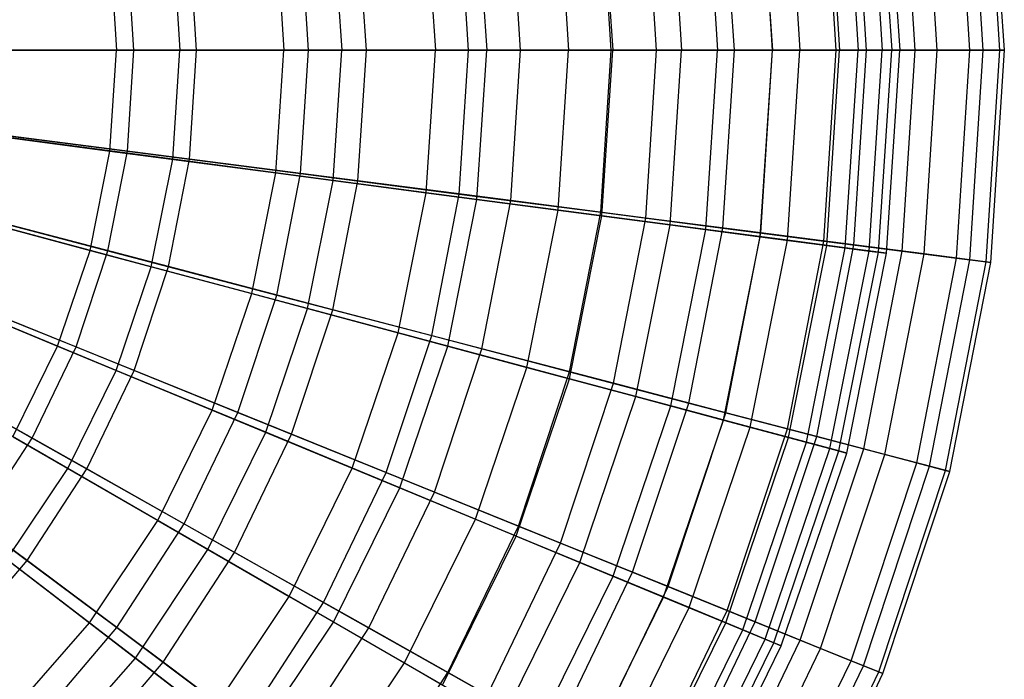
# Model space of a CAD drawing. Extents: x 0.2 to 40.1, y -6.7 to 6.7.
# Tile 234 of 256: x 17 to 18.4, y 2.5 to 3.4. Entities that reach past the tile are written whole.
import ezdxf

# ---------------------------------------------------------------- set-up
doc = ezdxf.new("R2010")
doc.units = 0
doc.header["$MEASUREMENT"] = 0
doc.layers.get('0').update_dxf_attribs({"color": 13, "linetype": 'CONTINUOUS'})

# ---------------------------------------------------------------- blocks, each defined once
blk = doc.blocks.new('SNOWBALL_XIV_PM3_STL')
at = {"color": 0}
for p, q in [((18.3915, 3.3936, 9.6452), (18.3722, 3.6946, 9.6452)), ((18.3915, 3.3936, 9.6452), (18.3722, 3.6946, 9.6452)), ((18.3979, 3.3936, 9.9377), (18.3785, 3.6954, 9.9377)), ((18.3979, 3.3936, 9.9377), (18.3785, 3.6954, 9.9377)), ((18.2058, 3.679, 9.4973), (18.2245, 3.3936, 9.4973)), ((18.2058, 3.679, 9.4973), (18.2245, 3.3936, 9.4973)), ((18.2191, 3.6808, 10.0764), (18.2379, 3.3936, 10.0764)), ((18.2191, 3.6808, 10.0764), (18.2379, 3.3936, 10.0764)), ((18.2304, 3.6823, 9.7864), (18.2493, 3.3936, 9.7864)), ((18.2304, 3.6823, 9.7864), (18.2493, 3.3936, 9.7864)), ((18.2712, 3.3936, 9.0737), (18.2528, 3.6792, 9.0737)), ((18.2712, 3.3936, 9.0737), (18.2528, 3.6792, 9.0737)), ((18.3024, 3.3936, 10.5138), (18.2838, 3.6832, 10.5138)), ((18.3024, 3.3936, 10.5138), (18.2838, 3.6832, 10.5138)), ((18.3491, 3.3936, 9.3557), (18.3301, 3.6892, 9.3557)), ((18.3491, 3.3936, 9.3557), (18.3301, 3.6892, 9.3557)), ((18.368, 3.3936, 10.2287), (18.3489, 3.6916, 10.2287)), ((18.368, 3.3936, 10.2287), (18.3489, 3.6916, 10.2287)), ((18.1457, 3.6711, 9.2135), (18.1639, 3.3936, 9.2135)), ((18.1457, 3.6711, 9.2135), (18.1639, 3.3936, 9.2135)), ((18.1719, 3.6746, 10.3627), (18.1904, 3.3936, 10.3627)), ((18.1719, 3.6746, 10.3627), (18.1904, 3.3936, 10.3627)), ((18.202, 3.3936, 10.7886), (18.1843, 3.6704, 10.7886)), ((18.202, 3.3936, 10.7886), (18.1843, 3.6704, 10.7886)), ((18.051, 3.6587, 8.9395), (18.0683, 3.3936, 8.9395)), ((18.051, 3.6587, 8.9395), (18.0683, 3.3936, 8.9395)), ((18.0685, 3.3936, 11.0489), (18.0518, 3.6533, 11.0489)), ((18.0685, 3.3936, 11.0489), (18.0518, 3.6533, 11.0489)), ((18.0898, 3.6638, 10.6408), (18.1075, 3.3936, 10.6408)), ((18.0898, 3.6638, 10.6408), (18.1075, 3.3936, 10.6408)), ((18.159, 3.3936, 8.8035), (18.1416, 3.6649, 8.8035)), ((18.159, 3.3936, 8.8035), (18.1416, 3.6649, 8.8035)), ((17.9231, 3.6418, 8.6795), (17.9393, 3.3936, 8.6795)), ((17.9231, 3.6418, 8.6795), (17.9393, 3.3936, 8.6795)), ((17.9739, 3.6485, 10.9065), (17.9906, 3.3936, 10.9065)), ((17.9739, 3.6485, 10.9065), (17.9906, 3.3936, 10.9065)), ((18.0143, 3.3936, 8.5492), (17.9981, 3.6464, 8.5492)), ((18.0143, 3.3936, 8.5492), (17.9981, 3.6464, 8.5492)), ((17.8393, 3.3936, 8.3148), (17.8245, 3.624, 8.3148)), ((17.8393, 3.3936, 8.3148), (17.8245, 3.624, 8.3148)), ((17.8261, 3.6291, 11.1554), (17.8415, 3.3936, 11.1554)), ((17.8261, 3.6291, 11.1554), (17.8415, 3.3936, 11.1554)), ((17.9038, 3.3936, 11.2907), (17.8885, 3.6322, 11.2907)), ((17.9038, 3.3936, 11.2907), (17.8885, 3.6322, 11.2907)), ((17.764, 3.6209, 8.4377), (17.7789, 3.3936, 8.4377)), ((17.764, 3.6209, 8.4377), (17.7789, 3.3936, 8.4377)), ((17.5764, 3.5962, 8.2177), (17.5896, 3.3936, 8.2177)), ((17.5764, 3.5962, 8.2177), (17.5896, 3.3936, 8.2177)), ((17.6366, 3.3936, 8.1038), (17.6235, 3.5981, 8.1038)), ((17.6366, 3.3936, 8.1038), (17.6235, 3.5981, 8.1038)), ((17.6486, 3.6057, 11.3839), (17.6626, 3.3936, 11.3839)), ((17.6486, 3.6057, 11.3839), (17.6626, 3.3936, 11.3839)), ((17.7105, 3.3936, 11.5103), (17.6967, 3.6075, 11.5103)), ((17.7105, 3.3936, 11.5103), (17.6967, 3.6075, 11.5103)), ((17.363, 3.5681, 8.023), (17.3744, 3.3936, 8.023)), ((17.363, 3.5681, 8.023), (17.3744, 3.3936, 8.023)), ((17.4094, 3.3936, 7.9195), (17.3981, 3.569, 7.9195)), ((17.4094, 3.3936, 7.9195), (17.3981, 3.569, 7.9195)), ((17.4443, 3.5788, 11.5882), (17.4565, 3.3936, 11.5882)), ((17.4443, 3.5788, 11.5882), (17.4565, 3.3936, 11.5882)), ((17.4915, 3.3936, 11.7043), (17.4796, 3.5795, 11.7043)), ((17.4915, 3.3936, 11.7043), (17.4796, 3.5795, 11.7043)), ((17.2164, 3.5488, 11.7653), (17.2265, 3.3936, 11.7653)), ((17.2164, 3.5488, 11.7653), (17.2265, 3.3936, 11.7653)), ((17.2502, 3.3936, 11.8697), (17.2403, 3.5487, 11.8697)), ((17.2502, 3.3936, 11.8697), (17.2403, 3.5487, 11.8697)), ((17.1271, 3.537, 7.8568), (17.1366, 3.3936, 7.8568)), ((17.1271, 3.537, 7.8568), (17.1366, 3.3936, 7.8568)), ((17.1612, 3.3936, 7.7647), (17.152, 3.5373, 7.7647)), ((17.1612, 3.3936, 7.7647), (17.152, 3.5373, 7.7647)), ((17.1366, 3.3936, 7.8568), (16.8798, 3.3936, 7.7214)), ((17.1366, 3.3936, 7.8568), (16.8798, 3.3936, 7.7214)), ((16.8957, 3.3936, 7.6417), (17.1612, 3.3936, 7.7647)), ((16.8957, 3.3936, 7.6417), (17.1612, 3.3936, 7.7647)), ((16.9763, 3.3936, 11.9123), (17.2265, 3.3936, 11.7653)), ((16.9763, 3.3936, 11.9123), (17.2265, 3.3936, 11.7653)), ((17.2502, 3.3936, 11.8697), (16.9903, 3.3936, 12.0041)), ((17.2502, 3.3936, 11.8697), (16.9903, 3.3936, 12.0041)), ((17.1271, 3.2501, 7.8568), (17.1366, 3.3936, 7.8568)), ((17.1271, 3.2501, 7.8568), (17.1366, 3.3936, 7.8568)), ((17.3744, 3.3936, 8.023), (17.1366, 3.3936, 7.8568)), ((17.3744, 3.3936, 8.023), (17.1366, 3.3936, 7.8568)), ((17.152, 3.2499, 7.7647), (17.1612, 3.3936, 7.7647)), ((17.152, 3.2499, 7.7647), (17.1612, 3.3936, 7.7647)), ((17.1612, 3.3936, 7.7647), (17.4094, 3.3936, 7.9195)), ((17.1612, 3.3936, 7.7647), (17.4094, 3.3936, 7.9195)), ((17.2164, 3.2384, 11.7653), (17.2265, 3.3936, 11.7653)), ((17.2164, 3.2384, 11.7653), (17.2265, 3.3936, 11.7653)), ((17.2265, 3.3936, 11.7653), (17.4565, 3.3936, 11.5882)), ((17.2265, 3.3936, 11.7653), (17.4565, 3.3936, 11.5882)), ((17.2403, 3.2385, 11.8697), (17.2502, 3.3936, 11.8697)), ((17.2403, 3.2385, 11.8697), (17.2502, 3.3936, 11.8697)), ((17.4915, 3.3936, 11.7043), (17.2502, 3.3936, 11.8697)), ((17.4915, 3.3936, 11.7043), (17.2502, 3.3936, 11.8697)), ((17.363, 3.2191, 8.023), (17.3744, 3.3936, 8.023)), ((17.363, 3.2191, 8.023), (17.3744, 3.3936, 8.023)), ((17.5896, 3.3936, 8.2177), (17.3744, 3.3936, 8.023)), ((17.5896, 3.3936, 8.2177), (17.3744, 3.3936, 8.023)), ((17.3981, 3.2182, 7.9195), (17.4094, 3.3936, 7.9195)), ((17.3981, 3.2182, 7.9195), (17.4094, 3.3936, 7.9195)), ((17.4094, 3.3936, 7.9195), (17.6366, 3.3936, 8.1038)), ((17.4094, 3.3936, 7.9195), (17.6366, 3.3936, 8.1038)), ((17.4443, 3.2084, 11.5882), (17.4565, 3.3936, 11.5882)), ((17.4443, 3.2084, 11.5882), (17.4565, 3.3936, 11.5882)), ((17.4565, 3.3936, 11.5882), (17.6626, 3.3936, 11.3839)), ((17.4565, 3.3936, 11.5882), (17.6626, 3.3936, 11.3839)), ((17.4796, 3.2077, 11.7043), (17.4915, 3.3936, 11.7043)), ((17.4796, 3.2077, 11.7043), (17.4915, 3.3936, 11.7043)), ((17.7105, 3.3936, 11.5103), (17.4915, 3.3936, 11.7043)), ((17.7105, 3.3936, 11.5103), (17.4915, 3.3936, 11.7043)), ((17.5764, 3.191, 8.2177), (17.5896, 3.3936, 8.2177)), ((17.5764, 3.191, 8.2177), (17.5896, 3.3936, 8.2177)), ((17.7789, 3.3936, 8.4377), (17.5896, 3.3936, 8.2177)), ((17.7789, 3.3936, 8.4377), (17.5896, 3.3936, 8.2177)), ((17.6235, 3.1891, 8.1038), (17.6366, 3.3936, 8.1038)), ((17.6235, 3.1891, 8.1038), (17.6366, 3.3936, 8.1038)), ((17.6366, 3.3936, 8.1038), (17.8393, 3.3936, 8.3148)), ((17.6366, 3.3936, 8.1038), (17.8393, 3.3936, 8.3148)), ((17.6486, 3.1815, 11.3839), (17.6626, 3.3936, 11.3839)), ((17.6486, 3.1815, 11.3839), (17.6626, 3.3936, 11.3839)), ((17.6626, 3.3936, 11.3839), (17.8415, 3.3936, 11.1554)), ((17.6626, 3.3936, 11.3839), (17.8415, 3.3936, 11.1554)), ((17.6967, 3.1797, 11.5103), (17.7105, 3.3936, 11.5103)), ((17.6967, 3.1797, 11.5103), (17.7105, 3.3936, 11.5103)), ((17.9038, 3.3936, 11.2907), (17.7105, 3.3936, 11.5103)), ((17.9038, 3.3936, 11.2907), (17.7105, 3.3936, 11.5103)), ((17.764, 3.1663, 8.4377), (17.7789, 3.3936, 8.4377)), ((17.764, 3.1663, 8.4377), (17.7789, 3.3936, 8.4377)), ((17.9393, 3.3936, 8.6795), (17.7789, 3.3936, 8.4377)), ((17.9393, 3.3936, 8.6795), (17.7789, 3.3936, 8.4377)), ((17.8245, 3.1632, 8.3148), (17.8393, 3.3936, 8.3148)), ((17.8245, 3.1632, 8.3148), (17.8393, 3.3936, 8.3148)), ((17.8261, 3.1581, 11.1554), (17.8415, 3.3936, 11.1554)), ((17.8261, 3.1581, 11.1554), (17.8415, 3.3936, 11.1554)), ((17.8393, 3.3936, 8.3148), (18.0143, 3.3936, 8.5492)), ((17.8393, 3.3936, 8.3148), (18.0143, 3.3936, 8.5492)), ((17.8415, 3.3936, 11.1554), (17.9906, 3.3936, 10.9065)), ((17.8415, 3.3936, 11.1554), (17.9906, 3.3936, 10.9065)), ((17.8885, 3.1549, 11.2907), (17.9038, 3.3936, 11.2907)), ((17.8885, 3.1549, 11.2907), (17.9038, 3.3936, 11.2907)), ((18.0685, 3.3936, 11.0489), (17.9038, 3.3936, 11.2907)), ((18.0685, 3.3936, 11.0489), (17.9038, 3.3936, 11.2907)), ((17.9231, 3.1454, 8.6795), (17.9393, 3.3936, 8.6795)), ((17.9231, 3.1454, 8.6795), (17.9393, 3.3936, 8.6795)), ((18.0683, 3.3936, 8.9395), (17.9393, 3.3936, 8.6795)), ((18.0683, 3.3936, 8.9395), (17.9393, 3.3936, 8.6795)), ((17.9739, 3.1387, 10.9065), (17.9906, 3.3936, 10.9065)), ((17.9739, 3.1387, 10.9065), (17.9906, 3.3936, 10.9065)), ((17.9906, 3.3936, 10.9065), (18.1075, 3.3936, 10.6408)), ((17.9906, 3.3936, 10.9065), (18.1075, 3.3936, 10.6408)), ((17.9981, 3.1408, 8.5492), (18.0143, 3.3936, 8.5492)), ((17.9981, 3.1408, 8.5492), (18.0143, 3.3936, 8.5492)), ((18.0143, 3.3936, 8.5492), (18.159, 3.3936, 8.8035)), ((18.0143, 3.3936, 8.5492), (18.159, 3.3936, 8.8035)), ((18.051, 3.1285, 8.9395), (18.0683, 3.3936, 8.9395)), ((18.051, 3.1285, 8.9395), (18.0683, 3.3936, 8.9395)), ((18.0518, 3.1339, 11.0489), (18.0685, 3.3936, 11.0489)), ((18.0518, 3.1339, 11.0489), (18.0685, 3.3936, 11.0489)), ((18.1639, 3.3936, 9.2135), (18.0683, 3.3936, 8.9395)), ((18.1639, 3.3936, 9.2135), (18.0683, 3.3936, 8.9395)), ((18.202, 3.3936, 10.7886), (18.0685, 3.3936, 11.0489)), ((18.202, 3.3936, 10.7886), (18.0685, 3.3936, 11.0489)), ((18.0898, 3.1234, 10.6408), (18.1075, 3.3936, 10.6408)), ((18.0898, 3.1234, 10.6408), (18.1075, 3.3936, 10.6408)), ((18.1075, 3.3936, 10.6408), (18.1904, 3.3936, 10.3627)), ((18.1075, 3.3936, 10.6408), (18.1904, 3.3936, 10.3627)), ((18.1416, 3.1223, 8.8035), (18.159, 3.3936, 8.8035)), ((18.1416, 3.1223, 8.8035), (18.159, 3.3936, 8.8035)), ((18.1457, 3.116, 9.2135), (18.1639, 3.3936, 9.2135)), ((18.1457, 3.116, 9.2135), (18.1639, 3.3936, 9.2135)), ((18.159, 3.3936, 8.8035), (18.2712, 3.3936, 9.0737)), ((18.159, 3.3936, 8.8035), (18.2712, 3.3936, 9.0737)), ((18.2245, 3.3936, 9.4973), (18.1639, 3.3936, 9.2135)), ((18.2245, 3.3936, 9.4973), (18.1639, 3.3936, 9.2135)), ((18.1719, 3.1126, 10.3627), (18.1904, 3.3936, 10.3627)), ((18.1719, 3.1126, 10.3627), (18.1904, 3.3936, 10.3627)), ((18.1843, 3.1168, 10.7886), (18.202, 3.3936, 10.7886)), ((18.1843, 3.1168, 10.7886), (18.202, 3.3936, 10.7886)), ((18.1904, 3.3936, 10.3627), (18.2379, 3.3936, 10.0764)), ((18.1904, 3.3936, 10.3627), (18.2379, 3.3936, 10.0764)), ((18.3024, 3.3936, 10.5138), (18.202, 3.3936, 10.7886)), ((18.3024, 3.3936, 10.5138), (18.202, 3.3936, 10.7886)), ((18.2058, 3.1081, 9.4973), (18.2245, 3.3936, 9.4973)), ((18.2058, 3.1081, 9.4973), (18.2245, 3.3936, 9.4973)), ((18.2191, 3.1064, 10.0764), (18.2379, 3.3936, 10.0764)), ((18.2191, 3.1064, 10.0764), (18.2379, 3.3936, 10.0764)), ((18.2493, 3.3936, 9.7864), (18.2245, 3.3936, 9.4973)), ((18.2493, 3.3936, 9.7864), (18.2245, 3.3936, 9.4973)), ((18.2304, 3.1049, 9.7864), (18.2493, 3.3936, 9.7864)), ((18.2304, 3.1049, 9.7864), (18.2493, 3.3936, 9.7864)), ((18.2379, 3.3936, 10.0764), (18.2493, 3.3936, 9.7864)), ((18.2379, 3.3936, 10.0764), (18.2493, 3.3936, 9.7864)), ((18.2528, 3.108, 9.0737), (18.2712, 3.3936, 9.0737)), ((18.2528, 3.108, 9.0737), (18.2712, 3.3936, 9.0737)), ((18.2712, 3.3936, 9.0737), (18.3491, 3.3936, 9.3557)), ((18.2712, 3.3936, 9.0737), (18.3491, 3.3936, 9.3557)), ((18.2838, 3.104, 10.5138), (18.3024, 3.3936, 10.5138)), ((18.2838, 3.104, 10.5138), (18.3024, 3.3936, 10.5138)), ((18.368, 3.3936, 10.2287), (18.3024, 3.3936, 10.5138)), ((18.368, 3.3936, 10.2287), (18.3024, 3.3936, 10.5138)), ((18.3301, 3.098, 9.3557), (18.3491, 3.3936, 9.3557)), ((18.3301, 3.098, 9.3557), (18.3491, 3.3936, 9.3557)), ((18.3489, 3.0956, 10.2287), (18.368, 3.3936, 10.2287)), ((18.3489, 3.0956, 10.2287), (18.368, 3.3936, 10.2287)), ((18.3491, 3.3936, 9.3557), (18.3915, 3.3936, 9.6452)), ((18.3491, 3.3936, 9.3557), (18.3915, 3.3936, 9.6452)), ((18.3979, 3.3936, 9.9377), (18.368, 3.3936, 10.2287)), ((18.3979, 3.3936, 9.9377), (18.368, 3.3936, 10.2287)), ((18.3722, 3.0926, 9.6452), (18.3915, 3.3936, 9.6452)), ((18.3722, 3.0926, 9.6452), (18.3915, 3.3936, 9.6452)), ((18.3785, 3.0918, 9.9377), (18.3979, 3.3936, 9.9377)), ((18.3785, 3.0918, 9.9377), (18.3979, 3.3936, 9.9377)), ((18.3915, 3.3936, 9.6452), (18.3979, 3.3936, 9.9377)), ((18.3915, 3.3936, 9.6452), (18.3979, 3.3936, 9.9377)), ((16.8726, 3.2836, 7.7214), (17.1271, 3.2501, 7.8568)), ((16.8726, 3.2836, 7.7214), (17.1271, 3.2501, 7.8568)), ((16.8887, 3.2839, 7.6417), (17.152, 3.2499, 7.7647)), ((16.8887, 3.2839, 7.6417), (17.152, 3.2499, 7.7647)), ((17.2164, 3.2384, 11.7653), (16.9683, 3.2711, 11.9123)), ((17.2164, 3.2384, 11.7653), (16.9683, 3.2711, 11.9123)), ((17.2403, 3.2385, 11.8697), (16.9825, 3.2718, 12.0041)), ((17.2403, 3.2385, 11.8697), (16.9825, 3.2718, 12.0041)), ((17.0991, 3.1091, 7.8568), (17.1271, 3.2501, 7.8568)), ((17.0991, 3.1091, 7.8568), (17.1271, 3.2501, 7.8568)), ((17.1244, 3.1086, 7.7647), (17.152, 3.2499, 7.7647)), ((17.1244, 3.1086, 7.7647), (17.152, 3.2499, 7.7647)), ((17.1271, 3.2501, 7.8568), (17.363, 3.2191, 8.023)), ((17.1271, 3.2501, 7.8568), (17.363, 3.2191, 8.023)), ((17.152, 3.2499, 7.7647), (17.3981, 3.2182, 7.9195)), ((17.152, 3.2499, 7.7647), (17.3981, 3.2182, 7.9195)), ((17.186, 3.0859, 11.7653), (17.2164, 3.2384, 11.7653)), ((17.186, 3.0859, 11.7653), (17.2164, 3.2384, 11.7653)), ((17.2106, 3.086, 11.8697), (17.2403, 3.2385, 11.8697)), ((17.2106, 3.086, 11.8697), (17.2403, 3.2385, 11.8697)), ((17.4443, 3.2084, 11.5882), (17.2164, 3.2384, 11.7653)), ((17.4443, 3.2084, 11.5882), (17.2164, 3.2384, 11.7653)), ((17.4796, 3.2077, 11.7043), (17.2403, 3.2385, 11.8697)), ((17.4796, 3.2077, 11.7043), (17.2403, 3.2385, 11.8697)), ((17.3288, 3.0476, 8.023), (17.363, 3.2191, 8.023)), ((17.3288, 3.0476, 8.023), (17.363, 3.2191, 8.023)), ((17.363, 3.2191, 8.023), (17.5764, 3.191, 8.2177)), ((17.363, 3.2191, 8.023), (17.5764, 3.191, 8.2177)), ((17.3645, 3.0456, 7.9195), (17.3981, 3.2182, 7.9195)), ((17.3645, 3.0456, 7.9195), (17.3981, 3.2182, 7.9195)), ((17.3981, 3.2182, 7.9195), (17.6235, 3.1891, 8.1038)), ((17.3981, 3.2182, 7.9195), (17.6235, 3.1891, 8.1038)), ((17.4081, 3.0263, 11.5882), (17.4443, 3.2084, 11.5882)), ((17.4081, 3.0263, 11.5882), (17.4443, 3.2084, 11.5882)), ((17.4439, 3.0248, 11.7043), (17.4796, 3.2077, 11.7043)), ((17.4439, 3.0248, 11.7043), (17.4796, 3.2077, 11.7043)), ((17.6486, 3.1815, 11.3839), (17.4443, 3.2084, 11.5882)), ((17.6486, 3.1815, 11.3839), (17.4443, 3.2084, 11.5882)), ((17.6967, 3.1797, 11.5103), (17.4796, 3.2077, 11.7043)), ((17.6967, 3.1797, 11.5103), (17.4796, 3.2077, 11.7043)), ((17.5368, 2.9919, 8.2177), (17.5764, 3.191, 8.2177)), ((17.5368, 2.9919, 8.2177), (17.5764, 3.191, 8.2177)), ((17.5764, 3.191, 8.2177), (17.764, 3.1663, 8.4377)), ((17.5764, 3.191, 8.2177), (17.764, 3.1663, 8.4377)), ((16.8511, 3.1756, 7.7214), (17.0991, 3.1091, 7.8568)), ((16.8511, 3.1756, 7.7214), (17.0991, 3.1091, 7.8568)), ((16.8676, 3.1759, 7.6417), (17.1244, 3.1086, 7.7647)), ((16.8676, 3.1759, 7.6417), (17.1244, 3.1086, 7.7647)), ((17.5843, 2.988, 8.1038), (17.6235, 3.1891, 8.1038)), ((17.5843, 2.988, 8.1038), (17.6235, 3.1891, 8.1038)), ((17.6072, 2.973, 11.3839), (17.6486, 3.1815, 11.3839)), ((17.6072, 2.973, 11.3839), (17.6486, 3.1815, 11.3839)), ((17.6235, 3.1891, 8.1038), (17.8245, 3.1632, 8.3148)), ((17.6235, 3.1891, 8.1038), (17.8245, 3.1632, 8.3148)), ((17.8261, 3.1581, 11.1554), (17.6486, 3.1815, 11.3839)), ((17.8261, 3.1581, 11.1554), (17.6486, 3.1815, 11.3839)), ((17.6558, 2.9692, 11.5103), (17.6967, 3.1797, 11.5103)), ((17.6558, 2.9692, 11.5103), (17.6967, 3.1797, 11.5103)), ((17.8885, 3.1549, 11.2907), (17.6967, 3.1797, 11.5103)), ((17.8885, 3.1549, 11.2907), (17.6967, 3.1797, 11.5103)), ((17.7196, 2.9429, 8.4377), (17.764, 3.1663, 8.4377)), ((17.7196, 2.9429, 8.4377), (17.764, 3.1663, 8.4377)), ((17.764, 3.1663, 8.4377), (17.9231, 3.1454, 8.6795)), ((17.764, 3.1663, 8.4377), (17.9231, 3.1454, 8.6795)), ((17.7803, 2.9366, 8.3148), (17.8245, 3.1632, 8.3148)), ((17.7803, 2.9366, 8.3148), (17.8245, 3.1632, 8.3148)), ((17.8245, 3.1632, 8.3148), (17.9981, 3.1408, 8.5492)), ((17.8245, 3.1632, 8.3148), (17.9981, 3.1408, 8.5492)), ((17.186, 3.0859, 11.7653), (16.9443, 3.1506, 11.9123)), ((17.186, 3.0859, 11.7653), (16.9443, 3.1506, 11.9123)), ((17.2106, 3.086, 11.8697), (16.9592, 3.1519, 12.0041)), ((17.2106, 3.086, 11.8697), (16.9592, 3.1519, 12.0041)), ((17.7801, 2.9267, 11.1554), (17.8261, 3.1581, 11.1554)), ((17.7801, 2.9267, 11.1554), (17.8261, 3.1581, 11.1554)), ((17.9739, 3.1387, 10.9065), (17.8261, 3.1581, 11.1554)), ((17.9739, 3.1387, 10.9065), (17.8261, 3.1581, 11.1554)), ((17.8428, 2.9202, 11.2907), (17.8885, 3.1549, 11.2907)), ((17.8428, 2.9202, 11.2907), (17.8885, 3.1549, 11.2907)), ((18.0518, 3.1339, 11.0489), (17.8885, 3.1549, 11.2907)), ((18.0518, 3.1339, 11.0489), (17.8885, 3.1549, 11.2907)), ((17.8745, 2.9014, 8.6795), (17.9231, 3.1454, 8.6795)), ((17.8745, 2.9014, 8.6795), (17.9231, 3.1454, 8.6795)), ((17.9231, 3.1454, 8.6795), (18.051, 3.1285, 8.9395)), ((17.9231, 3.1454, 8.6795), (18.051, 3.1285, 8.9395)), ((17.9241, 2.8881, 10.9065), (17.9739, 3.1387, 10.9065)), ((17.9241, 2.8881, 10.9065), (17.9739, 3.1387, 10.9065)), ((17.9496, 2.8922, 8.5492), (17.9981, 3.1408, 8.5492)), ((17.9496, 2.8922, 8.5492), (17.9981, 3.1408, 8.5492)), ((18.0898, 3.1234, 10.6408), (17.9739, 3.1387, 10.9065)), ((18.0898, 3.1234, 10.6408), (17.9739, 3.1387, 10.9065)), ((17.9981, 3.1408, 8.5492), (18.1416, 3.1223, 8.8035)), ((17.9981, 3.1408, 8.5492), (18.1416, 3.1223, 8.8035)), ((18.0021, 2.8784, 11.0489), (18.0518, 3.1339, 11.0489)), ((18.0021, 2.8784, 11.0489), (18.0518, 3.1339, 11.0489)), ((18.1843, 3.1168, 10.7886), (18.0518, 3.1339, 11.0489)), ((18.1843, 3.1168, 10.7886), (18.0518, 3.1339, 11.0489)), ((17.9991, 2.868, 8.9395), (18.051, 3.1285, 8.9395)), ((17.9991, 2.868, 8.9395), (18.051, 3.1285, 8.9395)), ((18.037, 2.8578, 10.6408), (18.0898, 3.1234, 10.6408)), ((18.037, 2.8578, 10.6408), (18.0898, 3.1234, 10.6408)), ((18.051, 3.1285, 8.9395), (18.1457, 3.116, 9.2135)), ((18.051, 3.1285, 8.9395), (18.1457, 3.116, 9.2135)), ((18.0896, 2.8555, 8.8035), (18.1416, 3.1223, 8.8035)), ((18.0896, 2.8555, 8.8035), (18.1416, 3.1223, 8.8035)), ((18.1719, 3.1126, 10.3627), (18.0898, 3.1234, 10.6408)), ((18.1719, 3.1126, 10.3627), (18.0898, 3.1234, 10.6408)), ((18.1416, 3.1223, 8.8035), (18.2528, 3.108, 9.0737)), ((18.1416, 3.1223, 8.8035), (18.2528, 3.108, 9.0737)), ((17.0529, 2.973, 7.8568), (17.0991, 3.1091, 7.8568)), ((17.0529, 2.973, 7.8568), (17.0991, 3.1091, 7.8568)), ((17.0791, 2.9719, 7.7647), (17.1244, 3.1086, 7.7647)), ((17.0791, 2.9719, 7.7647), (17.1244, 3.1086, 7.7647)), ((17.0991, 3.1091, 7.8568), (17.3288, 3.0476, 8.023)), ((17.0991, 3.1091, 7.8568), (17.3288, 3.0476, 8.023)), ((17.1244, 3.1086, 7.7647), (17.3645, 3.0456, 7.9195)), ((17.1244, 3.1086, 7.7647), (17.3645, 3.0456, 7.9195)), ((18.0914, 2.8433, 9.2135), (18.1457, 3.116, 9.2135)), ((18.0914, 2.8433, 9.2135), (18.1457, 3.116, 9.2135)), ((18.117, 2.8364, 10.3627), (18.1719, 3.1126, 10.3627)), ((18.117, 2.8364, 10.3627), (18.1719, 3.1126, 10.3627)), ((18.1313, 2.8446, 10.7886), (18.1843, 3.1168, 10.7886)), ((18.1313, 2.8446, 10.7886), (18.1843, 3.1168, 10.7886)), ((18.1457, 3.116, 9.2135), (18.2058, 3.1081, 9.4973)), ((18.1457, 3.116, 9.2135), (18.2058, 3.1081, 9.4973)), ((18.15, 2.8276, 9.4973), (18.2058, 3.1081, 9.4973)), ((18.15, 2.8276, 9.4973), (18.2058, 3.1081, 9.4973)), ((18.1629, 2.8241, 10.0764), (18.2191, 3.1064, 10.0764)), ((18.1629, 2.8241, 10.0764), (18.2191, 3.1064, 10.0764)), ((18.2191, 3.1064, 10.0764), (18.1719, 3.1126, 10.3627)), ((18.2191, 3.1064, 10.0764), (18.1719, 3.1126, 10.3627)), ((18.2838, 3.104, 10.5138), (18.1843, 3.1168, 10.7886)), ((18.2838, 3.104, 10.5138), (18.1843, 3.1168, 10.7886)), ((18.1981, 2.827, 9.0737), (18.2528, 3.108, 9.0737)), ((18.1981, 2.827, 9.0737), (18.2528, 3.108, 9.0737)), ((18.2058, 3.1081, 9.4973), (18.2304, 3.1049, 9.7864)), ((18.2058, 3.1081, 9.4973), (18.2304, 3.1049, 9.7864)), ((18.2304, 3.1049, 9.7864), (18.2191, 3.1064, 10.0764)), ((18.2304, 3.1049, 9.7864), (18.2191, 3.1064, 10.0764)), ((18.2528, 3.108, 9.0737), (18.3301, 3.098, 9.3557)), ((18.2528, 3.108, 9.0737), (18.3301, 3.098, 9.3557)), ((18.174, 2.8211, 9.7864), (18.2304, 3.1049, 9.7864)), ((18.174, 2.8211, 9.7864), (18.2304, 3.1049, 9.7864)), ((18.2283, 2.8191, 10.5138), (18.2838, 3.104, 10.5138)), ((18.2283, 2.8191, 10.5138), (18.2838, 3.104, 10.5138)), ((18.2735, 2.8073, 9.3557), (18.3301, 3.098, 9.3557)), ((18.2735, 2.8073, 9.3557), (18.3301, 3.098, 9.3557)), ((18.3489, 3.0956, 10.2287), (18.2838, 3.104, 10.5138)), ((18.3489, 3.0956, 10.2287), (18.2838, 3.104, 10.5138)), ((18.2918, 2.8025, 10.2287), (18.3489, 3.0956, 10.2287)), ((18.2918, 2.8025, 10.2287), (18.3489, 3.0956, 10.2287)), ((18.3145, 2.7965, 9.6452), (18.3722, 3.0926, 9.6452)), ((18.3145, 2.7965, 9.6452), (18.3722, 3.0926, 9.6452)), ((18.3207, 2.7949, 9.9377), (18.3785, 3.0918, 9.9377)), ((18.3207, 2.7949, 9.9377), (18.3785, 3.0918, 9.9377)), ((18.3301, 3.098, 9.3557), (18.3722, 3.0926, 9.6452)), ((18.3301, 3.098, 9.3557), (18.3722, 3.0926, 9.6452)), ((18.3785, 3.0918, 9.9377), (18.3489, 3.0956, 10.2287)), ((18.3785, 3.0918, 9.9377), (18.3489, 3.0956, 10.2287)), ((18.3722, 3.0926, 9.6452), (18.3785, 3.0918, 9.9377)), ((18.3722, 3.0926, 9.6452), (18.3785, 3.0918, 9.9377)), ((17.136, 2.9386, 11.7653), (17.186, 3.0859, 11.7653)), ((17.136, 2.9386, 11.7653), (17.186, 3.0859, 11.7653)), ((17.1616, 2.9385, 11.8697), (17.2106, 3.086, 11.8697)), ((17.1616, 2.9385, 11.8697), (17.2106, 3.086, 11.8697)), ((17.4081, 3.0263, 11.5882), (17.186, 3.0859, 11.7653)), ((17.4081, 3.0263, 11.5882), (17.186, 3.0859, 11.7653)), ((17.4439, 3.0248, 11.7043), (17.2106, 3.086, 11.8697)), ((17.4439, 3.0248, 11.7043), (17.2106, 3.086, 11.8697)), ((16.8157, 3.0713, 7.7214), (17.0529, 2.973, 7.8568)), ((16.8157, 3.0713, 7.7214), (17.0529, 2.973, 7.8568)), ((16.833, 3.0716, 7.6417), (17.0791, 2.9719, 7.7647)), ((16.833, 3.0716, 7.6417), (17.0791, 2.9719, 7.7647)), ((17.1616, 2.9385, 11.8697), (16.9207, 3.036, 12.0041)), ((17.1616, 2.9385, 11.8697), (16.9207, 3.036, 12.0041)), ((17.2726, 2.882, 8.023), (17.3288, 3.0476, 8.023)), ((17.2726, 2.882, 8.023), (17.3288, 3.0476, 8.023)), ((17.3091, 2.8788, 7.9195), (17.3645, 3.0456, 7.9195)), ((17.3091, 2.8788, 7.9195), (17.3645, 3.0456, 7.9195)), ((17.3288, 3.0476, 8.023), (17.5368, 2.9919, 8.2177)), ((17.3288, 3.0476, 8.023), (17.5368, 2.9919, 8.2177)), ((17.3645, 3.0456, 7.9195), (17.5843, 2.988, 8.1038)), ((17.3645, 3.0456, 7.9195), (17.5843, 2.988, 8.1038)), ((17.136, 2.9386, 11.7653), (16.9049, 3.0343, 11.9123)), ((17.136, 2.9386, 11.7653), (16.9049, 3.0343, 11.9123)), ((17.3485, 2.8506, 11.5882), (17.4081, 3.0263, 11.5882)), ((17.3485, 2.8506, 11.5882), (17.4081, 3.0263, 11.5882)), ((17.3852, 2.848, 11.7043), (17.4439, 3.0248, 11.7043)), ((17.3852, 2.848, 11.7043), (17.4439, 3.0248, 11.7043)), ((17.6072, 2.973, 11.3839), (17.4081, 3.0263, 11.5882)), ((17.6072, 2.973, 11.3839), (17.4081, 3.0263, 11.5882)), ((17.6558, 2.9692, 11.5103), (17.4439, 3.0248, 11.7043)), ((17.6558, 2.9692, 11.5103), (17.4439, 3.0248, 11.7043)), ((17.4715, 2.7996, 8.2177), (17.5368, 2.9919, 8.2177)), ((17.4715, 2.7996, 8.2177), (17.5368, 2.9919, 8.2177)), ((17.5197, 2.7935, 8.1038), (17.5843, 2.988, 8.1038)), ((17.5197, 2.7935, 8.1038), (17.5843, 2.988, 8.1038)), ((17.5368, 2.9919, 8.2177), (17.7196, 2.9429, 8.4377)), ((17.5368, 2.9919, 8.2177), (17.7196, 2.9429, 8.4377)), ((17.5843, 2.988, 8.1038), (17.7803, 2.9366, 8.3148)), ((17.5843, 2.988, 8.1038), (17.7803, 2.9366, 8.3148)), ((16.7853, 2.9725, 7.6417), (17.0166, 2.8422, 7.7647)), ((16.7853, 2.9725, 7.6417), (17.0166, 2.8422, 7.7647)), ((16.9893, 2.8441, 7.8568), (17.0529, 2.973, 7.8568)), ((16.9893, 2.8441, 7.8568), (17.0529, 2.973, 7.8568)), ((17.0166, 2.8422, 7.7647), (17.0791, 2.9719, 7.7647)), ((17.0166, 2.8422, 7.7647), (17.0791, 2.9719, 7.7647)), ((17.0529, 2.973, 7.8568), (17.2726, 2.882, 8.023)), ((17.0529, 2.973, 7.8568), (17.2726, 2.882, 8.023)), ((17.0791, 2.9719, 7.7647), (17.3091, 2.8788, 7.9195)), ((17.0791, 2.9719, 7.7647), (17.3091, 2.8788, 7.9195)), ((17.5389, 2.7717, 11.3839), (17.6072, 2.973, 11.3839)), ((17.5389, 2.7717, 11.3839), (17.6072, 2.973, 11.3839)), ((17.5882, 2.7658, 11.5103), (17.6558, 2.9692, 11.5103)), ((17.5882, 2.7658, 11.5103), (17.6558, 2.9692, 11.5103)), ((17.7801, 2.9267, 11.1554), (17.6072, 2.973, 11.3839)), ((17.7801, 2.9267, 11.1554), (17.6072, 2.973, 11.3839)), ((17.8428, 2.9202, 11.2907), (17.6558, 2.9692, 11.5103)), ((17.8428, 2.9202, 11.2907), (17.6558, 2.9692, 11.5103)), ((17.0673, 2.7991, 11.7653), (17.136, 2.9386, 11.7653)), ((17.0673, 2.7991, 11.7653), (17.136, 2.9386, 11.7653)), ((17.0942, 2.7985, 11.8697), (17.1616, 2.9385, 11.8697)), ((17.0942, 2.7985, 11.8697), (17.1616, 2.9385, 11.8697)), ((17.3485, 2.8506, 11.5882), (17.136, 2.9386, 11.7653)), ((17.3485, 2.8506, 11.5882), (17.136, 2.9386, 11.7653)), ((17.3852, 2.848, 11.7043), (17.1616, 2.9385, 11.8697)), ((17.3852, 2.848, 11.7043), (17.1616, 2.9385, 11.8697)), ((17.6464, 2.7272, 8.4377), (17.7196, 2.9429, 8.4377)), ((17.6464, 2.7272, 8.4377), (17.7196, 2.9429, 8.4377)), ((17.7196, 2.9429, 8.4377), (17.8745, 2.9014, 8.6795)), ((17.7196, 2.9429, 8.4377), (17.8745, 2.9014, 8.6795)), ((17.0673, 2.7991, 11.7653), (16.8506, 2.9242, 11.9123)), ((17.0673, 2.7991, 11.7653), (16.8506, 2.9242, 11.9123)), ((17.0942, 2.7985, 11.8697), (16.8677, 2.9261, 12.0041)), ((17.0942, 2.7985, 11.8697), (16.8677, 2.9261, 12.0041)), ((17.7042, 2.7032, 11.1554), (17.7801, 2.9267, 11.1554)), ((17.7042, 2.7032, 11.1554), (17.7801, 2.9267, 11.1554)), ((17.7076, 2.7175, 8.3148), (17.7803, 2.9366, 8.3148)), ((17.7076, 2.7175, 8.3148), (17.7803, 2.9366, 8.3148)), ((17.9241, 2.8881, 10.9065), (17.7801, 2.9267, 11.1554)), ((17.9241, 2.8881, 10.9065), (17.7801, 2.9267, 11.1554)), ((17.7803, 2.9366, 8.3148), (17.9496, 2.8922, 8.5492)), ((17.7803, 2.9366, 8.3148), (17.9496, 2.8922, 8.5492)), ((17.7674, 2.6933, 11.2907), (17.8428, 2.9202, 11.2907)), ((17.7674, 2.6933, 11.2907), (17.8428, 2.9202, 11.2907)), ((18.0021, 2.8784, 11.0489), (17.8428, 2.9202, 11.2907)), ((18.0021, 2.8784, 11.0489), (17.8428, 2.9202, 11.2907)), ((17.7946, 2.6658, 8.6795), (17.8745, 2.9014, 8.6795)), ((17.7946, 2.6658, 8.6795), (17.8745, 2.9014, 8.6795)), ((17.8745, 2.9014, 8.6795), (17.9991, 2.868, 8.9395)), ((17.8745, 2.9014, 8.6795), (17.9991, 2.868, 8.9395)), ((17.1953, 2.7252, 8.023), (17.2726, 2.882, 8.023)), ((17.1953, 2.7252, 8.023), (17.2726, 2.882, 8.023)), ((17.2726, 2.882, 8.023), (17.4715, 2.7996, 8.2177)), ((17.2726, 2.882, 8.023), (17.4715, 2.7996, 8.2177)), ((17.842, 2.6462, 10.9065), (17.9241, 2.8881, 10.9065)), ((17.842, 2.6462, 10.9065), (17.9241, 2.8881, 10.9065)), ((17.8698, 2.6518, 8.5492), (17.9496, 2.8922, 8.5492)), ((17.8698, 2.6518, 8.5492), (17.9496, 2.8922, 8.5492)), ((18.037, 2.8578, 10.6408), (17.9241, 2.8881, 10.9065)), ((18.037, 2.8578, 10.6408), (17.9241, 2.8881, 10.9065)), ((17.9496, 2.8922, 8.5492), (18.0896, 2.8555, 8.8035)), ((17.9496, 2.8922, 8.5492), (18.0896, 2.8555, 8.8035)), ((17.2329, 2.7204, 7.9195), (17.3091, 2.8788, 7.9195)), ((17.2329, 2.7204, 7.9195), (17.3091, 2.8788, 7.9195)), ((17.3091, 2.8788, 7.9195), (17.5197, 2.7935, 8.1038)), ((17.3091, 2.8788, 7.9195), (17.5197, 2.7935, 8.1038)), ((17.9137, 2.6164, 8.9395), (17.9991, 2.868, 8.9395)), ((17.9137, 2.6164, 8.9395), (17.9991, 2.868, 8.9395)), ((17.9201, 2.6314, 11.0489), (18.0021, 2.8784, 11.0489)), ((17.9201, 2.6314, 11.0489), (18.0021, 2.8784, 11.0489)), ((17.9991, 2.868, 8.9395), (18.0914, 2.8433, 9.2135)), ((17.9991, 2.868, 8.9395), (18.0914, 2.8433, 9.2135)), ((18.1313, 2.8446, 10.7886), (18.0021, 2.8784, 11.0489)), ((18.1313, 2.8446, 10.7886), (18.0021, 2.8784, 11.0489)), ((17.9499, 2.6015, 10.6408), (18.037, 2.8578, 10.6408)), ((17.9499, 2.6015, 10.6408), (18.037, 2.8578, 10.6408)), ((18.004, 2.5975, 8.8035), (18.0896, 2.8555, 8.8035)), ((18.004, 2.5975, 8.8035), (18.0896, 2.8555, 8.8035)), ((18.117, 2.8364, 10.3627), (18.037, 2.8578, 10.6408)), ((18.117, 2.8364, 10.3627), (18.037, 2.8578, 10.6408)), ((18.0896, 2.8555, 8.8035), (18.1981, 2.827, 9.0737)), ((18.0896, 2.8555, 8.8035), (18.1981, 2.827, 9.0737)), ((16.938, 2.7215, 7.7647), (17.0166, 2.8422, 7.7647)), ((16.938, 2.7215, 7.7647), (17.0166, 2.8422, 7.7647)), ((16.9893, 2.8441, 7.8568), (17.1953, 2.7252, 8.023)), ((16.9893, 2.8441, 7.8568), (17.1953, 2.7252, 8.023)), ((17.0166, 2.8422, 7.7647), (17.2329, 2.7204, 7.9195)), ((17.0166, 2.8422, 7.7647), (17.2329, 2.7204, 7.9195)), ((17.2664, 2.6841, 11.5882), (17.3485, 2.8506, 11.5882)), ((17.2664, 2.6841, 11.5882), (17.3485, 2.8506, 11.5882)), ((17.3044, 2.6801, 11.7043), (17.3852, 2.848, 11.7043)), ((17.3044, 2.6801, 11.7043), (17.3852, 2.848, 11.7043)), ((17.5389, 2.7717, 11.3839), (17.3485, 2.8506, 11.5882)), ((17.5389, 2.7717, 11.3839), (17.3485, 2.8506, 11.5882)), ((17.5882, 2.7658, 11.5103), (17.3852, 2.848, 11.7043)), ((17.5882, 2.7658, 11.5103), (17.3852, 2.848, 11.7043)), ((18.002, 2.5799, 9.2135), (18.0914, 2.8433, 9.2135)), ((18.002, 2.5799, 9.2135), (18.0914, 2.8433, 9.2135)), ((18.0439, 2.5813, 10.7886), (18.1313, 2.8446, 10.7886)), ((18.0439, 2.5813, 10.7886), (18.1313, 2.8446, 10.7886)), ((18.0914, 2.8433, 9.2135), (18.15, 2.8276, 9.4973)), ((18.0914, 2.8433, 9.2135), (18.15, 2.8276, 9.4973)), ((18.2283, 2.8191, 10.5138), (18.1313, 2.8446, 10.7886)), ((18.2283, 2.8191, 10.5138), (18.1313, 2.8446, 10.7886)), ((18.0265, 2.5698, 10.3627), (18.117, 2.8364, 10.3627)), ((18.0265, 2.5698, 10.3627), (18.117, 2.8364, 10.3627)), ((18.0581, 2.5567, 9.4973), (18.15, 2.8276, 9.4973)), ((18.0581, 2.5567, 9.4973), (18.15, 2.8276, 9.4973)), ((18.1079, 2.5554, 9.0737), (18.1981, 2.827, 9.0737)), ((18.1079, 2.5554, 9.0737), (18.1981, 2.827, 9.0737)), ((18.1629, 2.8241, 10.0764), (18.117, 2.8364, 10.3627)), ((18.1629, 2.8241, 10.0764), (18.117, 2.8364, 10.3627)), ((18.15, 2.8276, 9.4973), (18.174, 2.8211, 9.7864)), ((18.15, 2.8276, 9.4973), (18.174, 2.8211, 9.7864)), ((18.1981, 2.827, 9.0737), (18.2735, 2.8073, 9.3557)), ((18.1981, 2.827, 9.0737), (18.2735, 2.8073, 9.3557)), ((17.0094, 2.6683, 11.8697), (16.8011, 2.8237, 12.0041)), ((17.0094, 2.6683, 11.8697), (16.8011, 2.8237, 12.0041)), ((18.0704, 2.5516, 10.0764), (18.1629, 2.8241, 10.0764)), ((18.0704, 2.5516, 10.0764), (18.1629, 2.8241, 10.0764)), ((18.081, 2.5472, 9.7864), (18.174, 2.8211, 9.7864)), ((18.081, 2.5472, 9.7864), (18.174, 2.8211, 9.7864)), ((18.1369, 2.5437, 10.5138), (18.2283, 2.8191, 10.5138)), ((18.1369, 2.5437, 10.5138), (18.2283, 2.8191, 10.5138)), ((18.174, 2.8211, 9.7864), (18.1629, 2.8241, 10.0764)), ((18.174, 2.8211, 9.7864), (18.1629, 2.8241, 10.0764)), ((18.2918, 2.8025, 10.2287), (18.2283, 2.8191, 10.5138)), ((18.2918, 2.8025, 10.2287), (18.2283, 2.8191, 10.5138)), ((16.9809, 2.6698, 11.7653), (17.0673, 2.7991, 11.7653)), ((16.9809, 2.6698, 11.7653), (17.0673, 2.7991, 11.7653)), ((17.0094, 2.6683, 11.8697), (17.0942, 2.7985, 11.8697)), ((17.0094, 2.6683, 11.8697), (17.0942, 2.7985, 11.8697)), ((17.2664, 2.6841, 11.5882), (17.0673, 2.7991, 11.7653)), ((17.2664, 2.6841, 11.5882), (17.0673, 2.7991, 11.7653)), ((17.3044, 2.6801, 11.7043), (17.0942, 2.7985, 11.8697)), ((17.3044, 2.6801, 11.7043), (17.0942, 2.7985, 11.8697)), ((17.3817, 2.6175, 8.2177), (17.4715, 2.7996, 8.2177)), ((17.3817, 2.6175, 8.2177), (17.4715, 2.7996, 8.2177)), ((17.4715, 2.7996, 8.2177), (17.6464, 2.7272, 8.4377)), ((17.4715, 2.7996, 8.2177), (17.6464, 2.7272, 8.4377)), ((18.1801, 2.5262, 9.3557), (18.2735, 2.8073, 9.3557)), ((18.1801, 2.5262, 9.3557), (18.2735, 2.8073, 9.3557)), ((18.1977, 2.5191, 10.2287), (18.2918, 2.8025, 10.2287)), ((18.1977, 2.5191, 10.2287), (18.2918, 2.8025, 10.2287)), ((18.2735, 2.8073, 9.3557), (18.3145, 2.7965, 9.6452)), ((18.2735, 2.8073, 9.3557), (18.3145, 2.7965, 9.6452)), ((18.3207, 2.7949, 9.9377), (18.2918, 2.8025, 10.2287)), ((18.3207, 2.7949, 9.9377), (18.2918, 2.8025, 10.2287)), ((17.4308, 2.6089, 8.1038), (17.5197, 2.7935, 8.1038)), ((17.4308, 2.6089, 8.1038), (17.5197, 2.7935, 8.1038)), ((17.5197, 2.7935, 8.1038), (17.7076, 2.7175, 8.3148)), ((17.5197, 2.7935, 8.1038), (17.7076, 2.7175, 8.3148)), ((18.2195, 2.5102, 9.6452), (18.3145, 2.7965, 9.6452)), ((18.2195, 2.5102, 9.6452), (18.3145, 2.7965, 9.6452)), ((18.2254, 2.5078, 9.9377), (18.3207, 2.7949, 9.9377)), ((18.2254, 2.5078, 9.9377), (18.3207, 2.7949, 9.9377)), ((18.3145, 2.7965, 9.6452), (18.3207, 2.7949, 9.9377)), ((18.3145, 2.7965, 9.6452), (18.3207, 2.7949, 9.9377)), ((17.4448, 2.5811, 11.3839), (17.5389, 2.7717, 11.3839)), ((17.4448, 2.5811, 11.3839), (17.5389, 2.7717, 11.3839)), ((17.7042, 2.7032, 11.1554), (17.5389, 2.7717, 11.3839)), ((17.7042, 2.7032, 11.1554), (17.5389, 2.7717, 11.3839)), ((17.4952, 2.5727, 11.5103), (17.5882, 2.7658, 11.5103)), ((17.4952, 2.5727, 11.5103), (17.5882, 2.7658, 11.5103)), ((17.7674, 2.6933, 11.2907), (17.5882, 2.7658, 11.5103)), ((17.7674, 2.6933, 11.2907), (17.5882, 2.7658, 11.5103)), ((16.9095, 2.7246, 7.8568), (17.0981, 2.5798, 8.023)), ((16.9095, 2.7246, 7.8568), (17.0981, 2.5798, 8.023)), ((16.938, 2.7215, 7.7647), (17.137, 2.5731, 7.9195)), ((16.938, 2.7215, 7.7647), (17.137, 2.5731, 7.9195)), ((17.0981, 2.5798, 8.023), (17.1953, 2.7252, 8.023)), ((17.0981, 2.5798, 8.023), (17.1953, 2.7252, 8.023)), ((17.137, 2.5731, 7.9195), (17.2329, 2.7204, 7.9195)), ((17.137, 2.5731, 7.9195), (17.2329, 2.7204, 7.9195)), ((17.1953, 2.7252, 8.023), (17.3817, 2.6175, 8.2177)), ((17.1953, 2.7252, 8.023), (17.3817, 2.6175, 8.2177)), ((17.2329, 2.7204, 7.9195), (17.4308, 2.6089, 8.1038)), ((17.2329, 2.7204, 7.9195), (17.4308, 2.6089, 8.1038)), ((17.5456, 2.5229, 8.4377), (17.6464, 2.7272, 8.4377)), ((17.5456, 2.5229, 8.4377), (17.6464, 2.7272, 8.4377)), ((17.6074, 2.5095, 8.3148), (17.7076, 2.7175, 8.3148)), ((17.6074, 2.5095, 8.3148), (17.7076, 2.7175, 8.3148)), ((17.6464, 2.7272, 8.4377), (17.7946, 2.6658, 8.6795)), ((17.6464, 2.7272, 8.4377), (17.7946, 2.6658, 8.6795)), ((17.7076, 2.7175, 8.3148), (17.8698, 2.6518, 8.5492)), ((17.7076, 2.7175, 8.3148), (17.8698, 2.6518, 8.5492)), ((17.5998, 2.4916, 11.1554), (17.7042, 2.7032, 11.1554)), ((17.5998, 2.4916, 11.1554), (17.7042, 2.7032, 11.1554)), ((17.842, 2.6462, 10.9065), (17.7042, 2.7032, 11.1554)), ((17.842, 2.6462, 10.9065), (17.7042, 2.7032, 11.1554)), ((17.6637, 2.4778, 11.2907), (17.7674, 2.6933, 11.2907)), ((17.6637, 2.4778, 11.2907), (17.7674, 2.6933, 11.2907)), ((17.9201, 2.6314, 11.0489), (17.7674, 2.6933, 11.2907)), ((17.9201, 2.6314, 11.0489), (17.7674, 2.6933, 11.2907)), ((17.1633, 2.5298, 11.5882), (17.2664, 2.6841, 11.5882)), ((17.1633, 2.5298, 11.5882), (17.2664, 2.6841, 11.5882)), ((17.2028, 2.524, 11.7043), (17.3044, 2.6801, 11.7043)), ((17.2028, 2.524, 11.7043), (17.3044, 2.6801, 11.7043)), ((17.4448, 2.5811, 11.3839), (17.2664, 2.6841, 11.5882)), ((17.4448, 2.5811, 11.3839), (17.2664, 2.6841, 11.5882)), ((17.4952, 2.5727, 11.5103), (17.3044, 2.6801, 11.7043)), ((17.4952, 2.5727, 11.5103), (17.3044, 2.6801, 11.7043)), ((16.9087, 2.55, 11.8697), (17.0094, 2.6683, 11.8697)), ((16.9087, 2.55, 11.8697), (17.0094, 2.6683, 11.8697)), ((17.1633, 2.5298, 11.5882), (16.9809, 2.6698, 11.7653)), ((17.1633, 2.5298, 11.5882), (16.9809, 2.6698, 11.7653)), ((17.2028, 2.524, 11.7043), (17.0094, 2.6683, 11.8697)), ((17.2028, 2.524, 11.7043), (17.0094, 2.6683, 11.8697)), ((17.6846, 2.4427, 8.6795), (17.7946, 2.6658, 8.6795)), ((17.6846, 2.4427, 8.6795), (17.7946, 2.6658, 8.6795)), ((17.7946, 2.6658, 8.6795), (17.9137, 2.6164, 8.9395)), ((17.7946, 2.6658, 8.6795), (17.9137, 2.6164, 8.9395)), ((17.729, 2.4171, 10.9065), (17.842, 2.6462, 10.9065)), ((17.729, 2.4171, 10.9065), (17.842, 2.6462, 10.9065)), ((17.7599, 2.4236, 8.5492), (17.8698, 2.6518, 8.5492)), ((17.7599, 2.4236, 8.5492), (17.8698, 2.6518, 8.5492)), ((17.9499, 2.6015, 10.6408), (17.842, 2.6462, 10.9065)), ((17.9499, 2.6015, 10.6408), (17.842, 2.6462, 10.9065)), ((17.8698, 2.6518, 8.5492), (18.004, 2.5975, 8.8035)), ((17.8698, 2.6518, 8.5492), (18.004, 2.5975, 8.8035)), ((17.8072, 2.397, 11.0489), (17.9201, 2.6314, 11.0489)), ((17.8072, 2.397, 11.0489), (17.9201, 2.6314, 11.0489)), ((18.0439, 2.5813, 10.7886), (17.9201, 2.6314, 11.0489)), ((18.0439, 2.5813, 10.7886), (17.9201, 2.6314, 11.0489)), ((17.2689, 2.4487, 8.2177), (17.3817, 2.6175, 8.2177)), ((17.2689, 2.4487, 8.2177), (17.3817, 2.6175, 8.2177)), ((17.3817, 2.6175, 8.2177), (17.5456, 2.5229, 8.4377)), ((17.3817, 2.6175, 8.2177), (17.5456, 2.5229, 8.4377)), ((17.7963, 2.3782, 8.9395), (17.9137, 2.6164, 8.9395)), ((17.7963, 2.3782, 8.9395), (17.9137, 2.6164, 8.9395)), ((17.9137, 2.6164, 8.9395), (18.002, 2.5799, 9.2135)), ((17.9137, 2.6164, 8.9395), (18.002, 2.5799, 9.2135)), ((17.3191, 2.4372, 8.1038), (17.4308, 2.6089, 8.1038)), ((17.3191, 2.4372, 8.1038), (17.4308, 2.6089, 8.1038)), ((17.4308, 2.6089, 8.1038), (17.6074, 2.5095, 8.3148)), ((17.4308, 2.6089, 8.1038), (17.6074, 2.5095, 8.3148)), ((17.8302, 2.3586, 10.6408), (17.9499, 2.6015, 10.6408)), ((17.8302, 2.3586, 10.6408), (17.9499, 2.6015, 10.6408)), ((17.886, 2.3526, 8.8035), (18.004, 2.5975, 8.8035)), ((17.886, 2.3526, 8.8035), (18.004, 2.5975, 8.8035)), ((18.0265, 2.5698, 10.3627), (17.9499, 2.6015, 10.6408)), ((18.0265, 2.5698, 10.3627), (17.9499, 2.6015, 10.6408)), ((18.004, 2.5975, 8.8035), (18.1079, 2.5554, 9.0737)), ((18.004, 2.5975, 8.8035), (18.1079, 2.5554, 9.0737)), ((16.9828, 2.4483, 8.023), (17.0981, 2.5798, 8.023)), ((16.9828, 2.4483, 8.023), (17.0981, 2.5798, 8.023)), ((17.0981, 2.5798, 8.023), (17.2689, 2.4487, 8.2177)), ((17.0981, 2.5798, 8.023), (17.2689, 2.4487, 8.2177)), ((17.3268, 2.4044, 11.3839), (17.4448, 2.5811, 11.3839)), ((17.3268, 2.4044, 11.3839), (17.4448, 2.5811, 11.3839)), ((17.5998, 2.4916, 11.1554), (17.4448, 2.5811, 11.3839)), ((17.5998, 2.4916, 11.1554), (17.4448, 2.5811, 11.3839)), ((17.879, 2.3304, 9.2135), (18.002, 2.5799, 9.2135)), ((17.879, 2.3304, 9.2135), (18.002, 2.5799, 9.2135)), ((17.9235, 2.3314, 10.7886), (18.0439, 2.5813, 10.7886)), ((17.9235, 2.3314, 10.7886), (18.0439, 2.5813, 10.7886)), ((18.002, 2.5799, 9.2135), (18.0581, 2.5567, 9.4973)), ((18.002, 2.5799, 9.2135), (18.0581, 2.5567, 9.4973)), ((18.1369, 2.5437, 10.5138), (18.0439, 2.5813, 10.7886)), ((18.1369, 2.5437, 10.5138), (18.0439, 2.5813, 10.7886)), ((17.023, 2.4392, 7.9195), (17.137, 2.5731, 7.9195)), ((17.023, 2.4392, 7.9195), (17.137, 2.5731, 7.9195)), ((17.137, 2.5731, 7.9195), (17.3191, 2.4372, 8.1038)), ((17.137, 2.5731, 7.9195), (17.3191, 2.4372, 8.1038)), ((17.3783, 2.393, 11.5103), (17.4952, 2.5727, 11.5103)), ((17.3783, 2.393, 11.5103), (17.4952, 2.5727, 11.5103)), ((17.6637, 2.4778, 11.2907), (17.4952, 2.5727, 11.5103)), ((17.6637, 2.4778, 11.2907), (17.4952, 2.5727, 11.5103)), ((17.9019, 2.3172, 10.3627), (18.0265, 2.5698, 10.3627)), ((17.9019, 2.3172, 10.3627), (18.0265, 2.5698, 10.3627)), ((18.0704, 2.5516, 10.0764), (18.0265, 2.5698, 10.3627)), ((18.0704, 2.5516, 10.0764), (18.0265, 2.5698, 10.3627)), ((17.9315, 2.3001, 9.4973), (18.0581, 2.5567, 9.4973)), ((17.9315, 2.3001, 9.4973), (18.0581, 2.5567, 9.4973)), ((17.9431, 2.2934, 10.0764), (18.0704, 2.5516, 10.0764)), ((17.9431, 2.2934, 10.0764), (18.0704, 2.5516, 10.0764)), ((17.953, 2.2877, 9.7864), (18.081, 2.5472, 9.7864)), ((17.953, 2.2877, 9.7864), (18.081, 2.5472, 9.7864)), ((17.9837, 2.2975, 9.0737), (18.1079, 2.5554, 9.0737)), ((17.9837, 2.2975, 9.0737), (18.1079, 2.5554, 9.0737)), ((18.0581, 2.5567, 9.4973), (18.081, 2.5472, 9.7864)), ((18.0581, 2.5567, 9.4973), (18.081, 2.5472, 9.7864)), ((18.081, 2.5472, 9.7864), (18.0704, 2.5516, 10.0764)), ((18.081, 2.5472, 9.7864), (18.0704, 2.5516, 10.0764)), ((18.1079, 2.5554, 9.0737), (18.1801, 2.5262, 9.3557)), ((18.1079, 2.5554, 9.0737), (18.1801, 2.5262, 9.3557)), ((18.011, 2.2822, 10.5138), (18.1369, 2.5437, 10.5138)), ((18.011, 2.2822, 10.5138), (18.1369, 2.5437, 10.5138)), ((18.1977, 2.5191, 10.2287), (18.1369, 2.5437, 10.5138)), ((18.1977, 2.5191, 10.2287), (18.1369, 2.5437, 10.5138)), ((17.0409, 2.3903, 11.5882), (17.1633, 2.5298, 11.5882)), ((17.0409, 2.3903, 11.5882), (17.1633, 2.5298, 11.5882)), ((17.082, 2.3821, 11.7043), (17.2028, 2.524, 11.7043)), ((17.082, 2.3821, 11.7043), (17.2028, 2.524, 11.7043)), ((17.3268, 2.4044, 11.3839), (17.1633, 2.5298, 11.5882)), ((17.3268, 2.4044, 11.3839), (17.1633, 2.5298, 11.5882)), ((17.3783, 2.393, 11.5103), (17.2028, 2.524, 11.7043)), ((17.3783, 2.393, 11.5103), (17.2028, 2.524, 11.7043)), ((17.4191, 2.3335, 8.4377), (17.5456, 2.5229, 8.4377)), ((17.4191, 2.3335, 8.4377), (17.5456, 2.5229, 8.4377)), ((17.5456, 2.5229, 8.4377), (17.6846, 2.4427, 8.6795)), ((17.5456, 2.5229, 8.4377), (17.6846, 2.4427, 8.6795)), ((18.0516, 2.2593, 9.3557), (18.1801, 2.5262, 9.3557)), ((18.0516, 2.2593, 9.3557), (18.1801, 2.5262, 9.3557)), ((18.0681, 2.25, 10.2287), (18.1977, 2.5191, 10.2287)), ((18.0681, 2.25, 10.2287), (18.1977, 2.5191, 10.2287)), ((18.1801, 2.5262, 9.3557), (18.2195, 2.5102, 9.6452)), ((18.1801, 2.5262, 9.3557), (18.2195, 2.5102, 9.6452)), ((18.2254, 2.5078, 9.9377), (18.1977, 2.5191, 10.2287)), ((18.2254, 2.5078, 9.9377), (18.1977, 2.5191, 10.2287)), ((17.4815, 2.316, 8.3148), (17.6074, 2.5095, 8.3148)), ((17.4815, 2.316, 8.3148), (17.6074, 2.5095, 8.3148)), ((17.6074, 2.5095, 8.3148), (17.7599, 2.4236, 8.5492)), ((17.6074, 2.5095, 8.3148), (17.7599, 2.4236, 8.5492)), ((18.0886, 2.2385, 9.6452), (18.2195, 2.5102, 9.6452)), ((18.0886, 2.2385, 9.6452), (18.2195, 2.5102, 9.6452)), ((18.0941, 2.2354, 9.9377), (18.2254, 2.5078, 9.9377)), ((18.0941, 2.2354, 9.9377), (18.2254, 2.5078, 9.9377)), ((18.2195, 2.5102, 9.6452), (18.2254, 2.5078, 9.9377)), ((18.2195, 2.5102, 9.6452), (18.2254, 2.5078, 9.9377))]:
    blk.add_line(p, q, dxfattribs=at)
blk = doc.blocks.new('GRUPUJ_1')
at = {"color": 0}
blk.add_blockref('SNOWBALL_XIV_PM3_STL', (-0.2062, 6.6596, -0.5119), dxfattribs=at)

msp = doc.modelspace()

# ---------------------------------------------------------------- block references
at = {"color": 0}
msp.add_blockref('GRUPUJ_1', (0.2062, -6.6596, 0.5119), dxfattribs=at)

doc.saveas('drawing.dxf')
